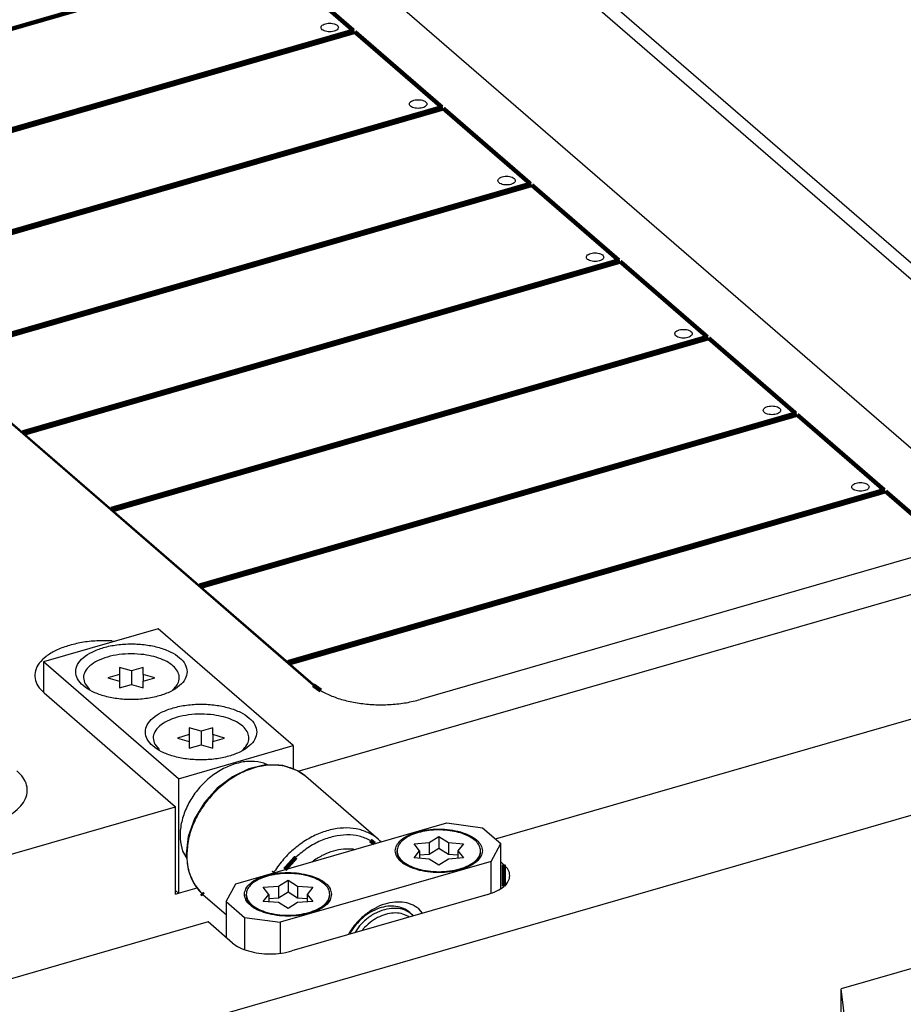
# Model space of a CAD drawing. Header units: inches. Extents: x 0 to 841, y 0 to 594.
# Tile 77 of 84: x 553 to 604, y 409 to 466. Entities that reach past the tile are written whole.
import ezdxf

# ---------------------------------------------------------------- set-up
doc = ezdxf.new("R2010")
doc.units = ezdxf.units.IN

# ---------------------------------------------------------------- blocks, each defined once
blk = doc.blocks.new('E8021-96570_pcb__1', base_point=(83.97, 163.499))
at = {"color": 3, "linetype": 'Continuous', "const_width": 0.25}
for points in [[(532.985, 459.706), (567.229, 469.591)], [(567.229, 469.591), (572.229, 465.261)], [(572.229, 465.261), (537.985, 455.376)], [(538.065, 455.307), (572.309, 465.192)], [(572.309, 465.192), (577.309, 460.862)], [(577.309, 460.862), (543.065, 450.977)], [(543.145, 450.907), (577.389, 460.793)], [(577.389, 460.793), (582.389, 456.462)], [(582.389, 456.462), (548.145, 446.577)], [(548.225, 446.508), (582.469, 456.393)], [(582.469, 456.393), (587.469, 452.063)], [(587.469, 452.063), (553.225, 442.178)], [(553.305, 442.109), (587.549, 451.994)], [(587.549, 451.994), (592.549, 447.664)], [(592.549, 447.664), (558.305, 437.778)], [(558.385, 437.709), (592.629, 447.594)], [(592.629, 447.594), (597.629, 443.264)], [(597.629, 443.264), (563.385, 433.379)], [(563.465, 433.31), (597.709, 443.195)], [(597.709, 443.195), (602.709, 438.865)], [(602.709, 438.865), (568.465, 428.98)], [(568.545, 428.91), (602.789, 438.795)], [(602.789, 438.795), (606.469, 435.608)]]:
    blk.add_lwpolyline(points, dxfattribs=at)
at = {"color": 3, "linetype": 'Continuous'}
for points in [[(570.363, 465.444), (570.37, 465.414), (570.386, 465.346), (570.487, 465.273), (570.618, 465.221), (570.778, 465.193), (570.947, 465.193), (571.107, 465.221), (571.24, 465.273), (571.334, 465.346), (571.375, 465.444), (571.334, 465.543), (571.24, 465.615), (571.107, 465.668), (570.947, 465.695), (570.778, 465.695), (570.618, 465.668), (570.487, 465.615), (570.386, 465.543), (570.37, 465.474), (570.363, 465.444)], [(575.443, 461.045), (575.45, 461.015), (575.466, 460.946), (575.567, 460.874), (575.698, 460.821), (575.858, 460.794), (576.027, 460.794), (576.187, 460.821), (576.32, 460.874), (576.414, 460.946), (576.455, 461.045), (576.414, 461.143), (576.32, 461.216), (576.187, 461.268), (576.027, 461.296), (575.858, 461.296), (575.698, 461.268), (575.567, 461.216), (575.466, 461.143), (575.45, 461.075), (575.443, 461.045)], [(580.523, 456.645), (580.53, 456.615), (580.546, 456.547), (580.647, 456.474), (580.778, 456.422), (580.938, 456.394), (581.107, 456.394), (581.267, 456.422), (581.4, 456.474), (581.494, 456.547), (581.535, 456.645), (581.494, 456.744), (581.4, 456.816), (581.267, 456.869), (581.107, 456.897), (580.938, 456.897), (580.778, 456.869), (580.647, 456.816), (580.546, 456.744), (580.53, 456.676), (580.523, 456.645)], [(585.603, 452.246), (585.61, 452.216), (585.626, 452.147), (585.727, 452.075), (585.858, 452.022), (586.018, 451.995), (586.187, 451.995), (586.347, 452.022), (586.48, 452.075), (586.574, 452.147), (586.615, 452.246), (586.574, 452.345), (586.48, 452.417), (586.347, 452.47), (586.187, 452.497), (586.018, 452.497), (585.858, 452.47), (585.727, 452.417), (585.626, 452.345), (585.61, 452.276), (585.603, 452.246)], [(590.683, 447.847), (590.69, 447.816), (590.706, 447.748), (590.807, 447.676), (590.938, 447.623), (591.098, 447.595), (591.267, 447.595), (591.427, 447.623), (591.56, 447.676), (591.654, 447.748), (591.695, 447.847), (591.654, 447.945), (591.56, 448.018), (591.427, 448.07), (591.267, 448.098), (591.098, 448.098), (590.938, 448.07), (590.807, 448.018), (590.706, 447.945), (590.69, 447.877), (590.683, 447.847)], [(595.763, 443.447), (595.77, 443.417), (595.786, 443.349), (595.887, 443.276), (596.018, 443.223), (596.178, 443.196), (596.347, 443.196), (596.507, 443.223), (596.64, 443.276), (596.734, 443.349), (596.775, 443.447), (596.734, 443.546), (596.64, 443.618), (596.507, 443.671), (596.347, 443.698), (596.178, 443.698), (596.018, 443.671), (595.887, 443.618), (595.786, 443.546), (595.77, 443.477), (595.763, 443.447)], [(600.843, 439.048), (600.85, 439.018), (600.866, 438.949), (600.967, 438.877), (601.098, 438.824), (601.258, 438.796), (601.427, 438.796), (601.587, 438.824), (601.72, 438.877), (601.814, 438.949), (601.855, 439.048), (601.814, 439.146), (601.72, 439.219), (601.587, 439.271), (601.427, 439.299), (601.258, 439.299), (601.098, 439.271), (600.967, 439.219), (600.866, 439.146), (600.85, 439.078), (600.843, 439.048)]]:
    blk.add_open_spline(points, degree=3, knots=[0, 0, 0, 0, 0.090666, 0.205523, 0.349779, 0.515635, 0.689283, 0.855139, 0.999394, 1.114251, 1.204917, 1.295583, 1.410441, 1.554696, 1.720552, 1.8942, 2.060056, 2.204311, 2.319168, 2.409834, 2.409834, 2.409834, 2.409834], dxfattribs=at)
blk = doc.blocks.new('E8021-26512__272', base_point=(600.24, 353.998))
at = {"color": 7, "linetype": 'Continuous'}
for p in [(618.946, 415.603), (600.24, 406.652), (600.776, 405.739)]:
    blk.add_line(p, (600.24, 410.203), dxfattribs=at)
blk = doc.blocks.new('E8021-66412_MUXIP01_6', base_point=(600.24, 353.998))
blk.add_blockref('E8021-26512__272', (600.24, 353.998))
blk = doc.blocks.new('E8021-24170', base_point=(48.856, 135.123))
at = {"color": 7, "linetype": 'Continuous'}
for p, q in [((570.343, 481.287), (616.683, 441.155)), ((569.91, 480.729), (616.25, 440.597)), ((609.687, 436.538), (569.91, 470.986)), ((523.577, 467.787), (569.917, 427.655)), ((524.01, 467.479), (570.35, 427.347)), ((615.036, 438.082), (576.064, 426.832)), ((569.054, 422.706), (607.044, 433.673)), ((558.359, 430.2), (558.559, 430.184)), ((554.46, 427.211), (562.01, 420.673)), ((580.386, 418.818), (607.458, 426.634)), ((612.258, 422.477), (525.093, 397.314)), ((523.905, 409.673), (562.01, 420.673)), ((562.01, 415.65), (562.01, 420.673)), ((580.686, 417.5), (580.869, 417.341)), ((562.183, 415.7), (563.249, 416.008)), ((562.01, 415.65), (562.183, 415.7)), ((579.953, 415.634), (568.695, 412.384)), ((563.88, 414.054), (530.105, 404.304)), ((565.28, 412.841), (563.88, 414.054))]:
    blk.add_line(p, q, dxfattribs=at)
at = {"color": 3, "linetype": 'Continuous', "const_width": 0.25}
for points in [[(569.917, 427.655), (570.35, 427.347)], [(580.869, 417.341), (580.869, 416.092)]]:
    blk.add_lwpolyline(points, dxfattribs=at)
at = {"color": 7, "linetype": 'Continuous'}
for points, knots in [([(558.359, 430.2), (558.065, 430.206), (557.484, 430.219), (556.634, 430.12), (555.844, 429.938), (555.152, 429.675), (554.586, 429.342), (554.172, 428.951), (553.933, 428.507), (553.905, 428.032), (554.093, 427.573), (554.332, 427.338), (554.46, 427.211)], [0, 0, 0, 0, 0.879497, 1.742903, 2.559831, 3.304231, 3.957982, 4.515977, 4.993682, 5.433918, 5.897327, 6.433069, 6.433069, 6.433069, 6.433069]), ([(569.917, 427.655), (570.085, 427.529), (570.442, 427.26), (571.094, 426.973), (571.838, 426.742), (572.659, 426.591), (573.523, 426.52), (574.397, 426.536), (575.251, 426.628), (575.798, 426.765), (576.064, 426.832)], [0, 0, 0, 0, 0.626553, 1.337509, 2.122011, 2.962117, 3.835449, 4.717249, 5.582177, 6.406061, 6.406061, 6.406061, 6.406061]), ([(551.244, 419.667), (551.486, 419.745), (551.945, 419.894), (552.55, 420.214), (553.027, 420.584), (553.355, 421.002), (553.515, 421.458), (553.481, 421.927), (553.266, 422.376), (553.022, 422.613), (552.891, 422.74)], [0, 0, 0, 0, 0.761693, 1.445276, 2.043024, 2.559714, 3.018011, 3.459795, 3.933762, 4.475942, 4.475942, 4.475942, 4.475942]), ([(579.953, 415.634), (580.129, 415.692), (580.455, 415.802), (580.86, 416.057), (581.133, 416.361), (581.235, 416.715), (581.135, 417.074), (580.962, 417.248), (580.869, 417.341)], [0, 0, 0, 0, 0.554566, 1.028766, 1.420254, 1.754805, 2.089356, 2.480844, 2.480844, 2.480844, 2.480844]), ([(565.28, 412.841), (565.409, 412.749), (565.689, 412.548), (566.212, 412.365), (566.807, 412.242), (567.445, 412.204), (568.084, 412.238), (568.495, 412.336), (568.695, 412.384)], [0, 0, 0, 0, 0.4742, 1.028766, 1.644514, 2.292962, 2.941409, 3.557157, 3.557157, 3.557157, 3.557157])]:
    blk.add_open_spline(points, degree=3, knots=knots, dxfattribs=at)
blk = doc.blocks.new('0515-2680_7', base_point=(566.069, 414.438))
at = {"color": 7, "linetype": 'Continuous'}
for p, q in [((567.919, 416.114), (568.469, 416.461)), ((568.469, 416.461), (568.469, 415.768)), ((568.469, 416.461), (569.019, 416.114)), ((567.044, 416.049), (567.919, 416.114)), ((567.369, 415.638), (567.044, 416.049)), ((567.919, 416.114), (567.919, 415.422)), ((569.019, 416.114), (569.019, 415.422)), ((569.019, 416.114), (569.894, 416.049)), ((569.894, 416.049), (569.569, 415.638)), ((566.069, 415.551), (566.069, 415.638)), ((567.044, 415.227), (567.369, 415.638)), ((567.369, 415.638), (567.369, 415.203)), ((567.919, 415.422), (567.369, 415.381)), ((568.469, 415.768), (567.919, 415.422)), ((569.019, 415.422), (568.469, 415.768)), ((569.569, 415.381), (569.019, 415.422)), ((569.569, 415.638), (569.894, 415.227)), ((569.569, 415.638), (569.569, 415.203)), ((570.869, 415.551), (570.869, 415.638)), ((566.391, 414.952), (566.473, 414.887)), ((567.919, 415.162), (567.044, 415.227)), ((568.469, 414.815), (567.919, 415.162)), ((569.019, 415.162), (568.469, 414.815)), ((569.894, 415.227), (569.019, 415.162))]:
    blk.add_line(p, q, dxfattribs=at)
for points, knots in [([(568.968, 416.812), (568.791, 416.825), (568.438, 416.85), (567.915, 416.815), (567.418, 416.728), (566.971, 416.588), (566.593, 416.403), (566.307, 416.179), (566.109, 415.923), (566.082, 415.729), (566.069, 415.638)], [0, 0, 0, 0, 0.531045, 1.06093, 1.570275, 2.041582, 2.461274, 2.822414, 3.128816, 3.400184, 3.400184, 3.400184, 3.400184]), ([(570.869, 415.638), (570.856, 415.731), (570.827, 415.929), (570.621, 416.19), (570.325, 416.416), (569.934, 416.601), (569.474, 416.741), (569.141, 416.788), (568.968, 416.812)], [0, 0, 0, 0, 0.276861, 0.59069, 0.961826, 1.393645, 1.878208, 2.400664, 2.400664, 2.400664, 2.400664]), ([(566.069, 415.638), (566.087, 415.53), (566.127, 415.297), (566.403, 415.005), (566.787, 414.763), (567.285, 414.579), (567.857, 414.464), (568.469, 414.425), (569.082, 414.464), (569.654, 414.579), (570.151, 414.763), (570.536, 415.005), (570.811, 415.297), (570.851, 415.531), (570.869, 415.638)], [0, 0, 0, 0, 0.321854, 0.697137, 1.152369, 1.684752, 2.275871, 2.898382, 3.520893, 4.112012, 4.644396, 5.099629, 5.475458, 5.796628, 5.796628, 5.796628, 5.796628]), ([(566.069, 415.551), (566.075, 415.488), (566.086, 415.355), (566.152, 415.24), (566.187, 415.181)], [0, 0, 0, 0, 0.1900325, 0.3931446, 0.3931446, 0.3931446, 0.3931446]), ([(570.548, 414.952), (570.64, 415.041), (570.813, 415.208), (570.851, 415.443), (570.869, 415.551)], [0, 0, 0, 0, 0.3758323, 0.6970039, 0.6970039, 0.6970039, 0.6970039]), ([(566.187, 415.181), (566.215, 415.14), (566.275, 415.057), (566.351, 414.988), (566.391, 414.952)], [0, 0, 0, 0, 0.1478352, 0.307622, 0.307622, 0.307622, 0.307622])]:
    blk.add_open_spline(points, degree=3, knots=knots, dxfattribs=at)
blk = doc.blocks.new('1410-1581_5', base_point=(562.612, 414.474))
at = {"color": 7, "linetype": 'Continuous'}
for p, q in [((566.223, 422.852), (565.273, 422.393)), ((567.007, 423.034), (566.223, 422.852)), ((567.173, 423.071), (567.007, 423.034)), ((567.931, 423.048), (567.173, 423.071)), ((568.15, 423.034), (567.931, 423.048)), ((568.162, 423.032), (568.15, 423.034)), ((568.966, 422.759), (568.162, 423.032)), ((569.006, 422.739), (568.966, 422.759)), ((569.495, 422.412), (569.006, 422.739)), ((565.273, 422.393), (564.403, 421.732)), ((573.67, 418.796), (569.495, 422.412)), ((564.403, 421.732), (563.664, 420.907)), ((563.664, 420.907), (563.099, 419.967)), ((563.099, 419.967), (562.741, 418.966)), ((562.741, 418.966), (562.612, 417.96)), ((573.67, 418.796), (573.744, 418.72)), ((573.744, 418.72), (573.783, 418.688)), ((573.819, 418.655), (573.771, 418.704)), ((573.783, 418.688), (573.815, 418.654)), ((562.612, 417.96), (562.738, 417.038)), ((562.738, 417.038), (562.745, 417.01)), ((562.745, 417.01), (562.858, 416.737)), ((562.858, 416.737), (563.059, 416.278)), ((563.059, 416.278), (563.119, 416.178)), ((563.119, 416.178), (563.463, 415.752)), ((563.463, 415.752), (563.512, 415.695)), ((563.512, 415.695), (563.603, 415.608)), ((563.603, 415.608), (564.913, 414.474))]:
    blk.add_line(p, q, dxfattribs=at)
at = {"color": 3, "linetype": 'Continuous', "const_width": 0.25}
for points in [[(573.439, 418.545), (573.193, 418.736)], [(568.925, 417.773), (568.284, 417.057)], [(567.677, 416.944), (567.636, 416.87)], [(563.502, 415.701), (563.603, 415.608)]]:
    blk.add_lwpolyline(points, dxfattribs=at)
at = {"color": 3, "linetype": 'Continuous'}
for points, knots in [([(568.979, 422.758), (568.736, 422.856), (568.237, 423.058), (567.394, 423.089), (566.523, 422.933), (565.655, 422.578), (564.834, 422.05), (564.098, 421.373), (563.481, 420.581), (563.019, 419.71), (562.714, 418.804), (562.672, 418.186), (562.652, 417.885)], [0, 0, 0, 0, 0.780379, 1.605627, 2.486146, 3.420572, 4.397903, 5.400469, 6.407018, 7.395756, 8.347364, 9.248075, 9.248075, 9.248075, 9.248075]), ([(573.208, 419.114), (572.998, 419.207), (572.567, 419.398), (571.838, 419.475), (571.076, 419.403), (570.302, 419.172), (569.545, 418.796), (568.837, 418.286), (568.195, 417.671), (567.85, 417.187), (567.677, 416.944)], [0, 0, 0, 0, 0.686799, 1.406148, 2.167393, 2.972455, 3.816655, 4.690203, 5.579877, 6.470687, 6.470687, 6.470687, 6.470687]), ([(573.193, 418.736), (572.985, 418.827), (572.559, 419.014), (571.836, 419.075), (571.082, 418.983), (570.322, 418.725), (569.582, 418.326), (569.146, 417.959), (568.925, 417.773)], [0, 0, 0, 0, 0.676587, 1.387647, 2.142741, 2.942917, 3.781864, 4.64779, 4.64779, 4.64779, 4.64779]), ([(562.652, 417.885), (562.658, 417.725), (562.669, 417.41), (562.764, 416.954), (562.911, 416.527), (563.06, 416.272), (563.134, 416.147)], [0, 0, 0, 0, 0.48055, 0.943975, 1.39206, 1.827788, 1.827788, 1.827788, 1.827788])]:
    blk.add_open_spline(points, degree=3, knots=knots, dxfattribs=at)
at = {"color": 7, "linetype": 'Continuous'}
for points, knots in [([(569.495, 422.412), (569.415, 422.477), (569.253, 422.608), (569.071, 422.708), (568.979, 422.758)], [0, 0, 0, 0, 0.3104334, 0.6228833, 0.6228833, 0.6228833, 0.6228833]), ([(573.67, 418.796), (573.598, 418.855), (573.453, 418.974), (573.29, 419.067), (573.208, 419.114)], [0, 0, 0, 0, 0.2800987, 0.5616823, 0.5616823, 0.5616823, 0.5616823]), ([(563.134, 416.147), (563.19, 416.067), (563.3, 415.908), (563.435, 415.769), (563.502, 415.701)], [0, 0, 0, 0, 0.2908341, 0.5793119, 0.5793119, 0.5793119, 0.5793119])]:
    blk.add_open_spline(points, degree=3, knots=knots, dxfattribs=at)
blk = doc.blocks.new('0515-2034_5', base_point=(556.693, 427.373))
at = {"color": 7, "linetype": 'Continuous'}
for p, q in [((558.799, 428.276), (558.124, 428.082)), ((559.474, 428.471), (558.799, 428.666)), ((558.799, 428.666), (558.799, 428.276)), ((558.799, 428.276), (558.799, 427.887)), ((560.149, 428.666), (559.474, 428.471)), ((559.474, 428.471), (559.474, 427.692)), ((560.149, 428.276), (560.149, 428.666)), ((560.149, 428.276), (560.149, 427.887)), ((560.824, 428.082), (560.149, 428.276)), ((556.818, 427.726), (557.074, 427.416)), ((558.124, 428.082), (558.799, 427.887)), ((558.799, 427.887), (558.799, 427.497)), ((558.799, 427.497), (559.474, 427.692)), ((559.474, 427.692), (560.149, 427.497)), ((560.149, 427.887), (560.824, 428.082)), ((560.149, 427.497), (560.149, 427.887)), ((561.829, 427.373), (561.856, 427.394))]:
    blk.add_line(p, q, dxfattribs=at)
for points, knots in [([(560.186, 429.41), (559.949, 429.432), (559.475, 429.476), (558.772, 429.426), (558.116, 429.295), (557.548, 429.084), (557.101, 428.807), (556.804, 428.473), (556.683, 428.078), (556.773, 427.843), (556.818, 427.726)], [0, 0, 0, 0, 0.713292, 1.426584, 2.103906, 2.713929, 3.235548, 3.666186, 4.034191, 4.402196, 4.402196, 4.402196, 4.402196]), ([(561.856, 427.394), (561.947, 427.484), (562.117, 427.652), (562.243, 427.984), (562.208, 428.324), (562.016, 428.637), (561.699, 428.91), (561.273, 429.136), (560.758, 429.314), (560.382, 429.377), (560.186, 429.41)], [0, 0, 0, 0, 0.381654, 0.710706, 1.026129, 1.374153, 1.784887, 2.266988, 2.813923, 3.409814, 3.409814, 3.409814, 3.409814])]:
    blk.add_open_spline(points, degree=3, knots=knots, dxfattribs=at)
blk = doc.blocks.new('N2605-21220_4', base_point=(564.913, 412.25))
at = {"color": 7, "linetype": 'Continuous'}
for p, q in [((565.462, 416.242), (577.586, 419.742)), ((577.586, 419.742), (579.636, 419.468)), ((579.636, 419.468), (580.686, 418.558)), ((572.22, 418.228), (572.301, 418.216)), ((580.136, 417.534), (580.686, 418.558)), ((580.686, 415.956), (580.686, 418.558)), ((580.136, 417.534), (568.012, 414.034)), ((569.848, 417.508), (569.929, 417.567)), ((580.136, 415.693), (580.136, 417.534)), ((564.913, 415.218), (565.462, 416.242)), ((564.913, 415.218), (565.963, 414.308)), ((564.913, 415.218), (564.913, 413.159)), ((576.2, 414.55), (575.979, 414.81)), ((565.963, 414.308), (568.012, 414.034)), ((565.963, 414.308), (565.963, 412.46)), ((568.012, 414.034), (568.012, 412.25)), ((571.928, 413.337), (571.918, 413.314)), ((572.035, 413.413), (571.993, 413.336))]:
    blk.add_line(p, q, dxfattribs=at)
for points, knots in [([(579.629, 418.138), (579.61, 418.25), (579.569, 418.493), (579.282, 418.798), (578.882, 419.05), (578.363, 419.241), (577.768, 419.361), (577.129, 419.402), (576.491, 419.361), (575.895, 419.241), (575.378, 419.05), (574.973, 418.798), (574.7, 418.493), (574.597, 418.138), (574.7, 417.783), (574.973, 417.479), (575.378, 417.227), (575.895, 417.035), (576.491, 416.915), (577.129, 416.874), (577.768, 416.915), (578.363, 417.035), (578.882, 417.227), (579.282, 417.479), (579.569, 417.783), (579.61, 418.026), (579.629, 418.138)], [0, 0, 0, 0, 0.334551, 0.726039, 1.200239, 1.754805, 2.370553, 3.019001, 3.667449, 4.283197, 4.837763, 5.311962, 5.703451, 6.038002, 6.372553, 6.764041, 7.238241, 7.792807, 8.408555, 9.057003, 9.70545, 10.321198, 10.875764, 11.349964, 11.741453, 12.076003, 12.076003, 12.076003, 12.076003]), ([(572.22, 418.228), (572.032, 418.238), (571.646, 418.258), (571.059, 418.134), (570.473, 417.913), (570.112, 417.683), (569.929, 417.567)], [0, 0, 0, 0, 0.561928, 1.156286, 1.781994, 2.433787, 2.433787, 2.433787, 2.433787]), ([(570.969, 415.638), (570.95, 415.75), (570.909, 415.993), (570.622, 416.298), (570.222, 416.55), (569.703, 416.741), (569.107, 416.861), (568.469, 416.902), (567.831, 416.861), (567.235, 416.741), (566.718, 416.55), (566.313, 416.298), (566.04, 415.993), (565.937, 415.638), (566.04, 415.283), (566.313, 414.979), (566.718, 414.727), (567.235, 414.535), (567.831, 414.415), (568.469, 414.374), (569.107, 414.415), (569.703, 414.535), (570.222, 414.727), (570.622, 414.979), (570.909, 415.283), (570.95, 415.526), (570.969, 415.638)], [0, 0, 0, 0, 0.334551, 0.726039, 1.200239, 1.754805, 2.370553, 3.019001, 3.667449, 4.283197, 4.837763, 5.311962, 5.703451, 6.038002, 6.372553, 6.764041, 7.238241, 7.792807, 8.408555, 9.057003, 9.70545, 10.321198, 10.875764, 11.349964, 11.741453, 12.076003, 12.076003, 12.076003, 12.076003]), ([(575.979, 414.81), (575.836, 414.903), (575.545, 415.094), (575.013, 415.208), (574.446, 415.194), (573.862, 415.043), (573.291, 414.767), (572.761, 414.379), (572.289, 413.902), (572.048, 413.525), (571.928, 413.337)], [0, 0, 0, 0, 0.507997, 1.036948, 1.599029, 2.198477, 2.832039, 3.490669, 4.161564, 4.830213, 4.830213, 4.830213, 4.830213]), ([(575.461, 414.6), (575.343, 414.684), (575.104, 414.856), (574.658, 414.967), (574.18, 414.967), (573.684, 414.848), (573.197, 414.621), (572.745, 414.295), (572.342, 413.893), (572.138, 413.573), (572.035, 413.413)], [0, 0, 0, 0, 0.429954, 0.876183, 1.350201, 1.856482, 2.39268, 2.951107, 3.520601, 4.088392, 4.088392, 4.088392, 4.088392])]:
    blk.add_open_spline(points, degree=3, knots=knots, dxfattribs=at)
blk = doc.blocks.new('N2605-23796_4', base_point=(554.433, 413.426))
at = {"color": 7, "linetype": 'Continuous'}
for p, q in [((561.015, 430.893), (554.433, 428.993)), ((568.765, 424.182), (561.015, 430.893)), ((562.183, 422.282), (554.433, 428.993)), ((554.433, 428.993), (554.433, 427.237)), ((562.183, 422.282), (568.765, 424.182)), ((568.765, 424.182), (568.765, 422.828)), ((567.282, 423.074), (567.076, 423.178)), ((562.183, 422.282), (562.183, 415.7)), ((562.412, 418.112), (562.649, 417.69)), ((562.01, 415.85), (562.183, 415.7)), ((562.183, 415.7), (563.249, 416.008)), ((575.424, 414.326), (575.355, 414.388)), ((575.461, 414.599), (575.611, 414.469)), ((575.675, 414.398), (575.611, 414.469)), ((572.583, 413.836), (572.305, 413.426)), ((572.794, 413.649), (572.725, 413.547))]:
    blk.add_line(p, q, dxfattribs=at)
for points, knots in [([(562.674, 428.428), (562.65, 428.571), (562.597, 428.882), (562.23, 429.272), (561.717, 429.595), (561.054, 429.84), (560.291, 429.993), (559.474, 430.046), (558.658, 429.993), (557.894, 429.84), (557.233, 429.595), (556.714, 429.272), (556.365, 428.882), (556.233, 428.428), (556.365, 427.973), (556.714, 427.584), (557.233, 427.261), (557.894, 427.016), (558.658, 426.863), (559.474, 426.81), (560.291, 426.863), (561.054, 427.016), (561.717, 427.261), (562.23, 427.584), (562.597, 427.973), (562.65, 428.285), (562.674, 428.428)], [0, 0, 0, 0, 0.428225, 0.92933, 1.536306, 2.24615, 3.034308, 3.864321, 4.694334, 5.482492, 6.192336, 6.799312, 7.300417, 7.728642, 8.156867, 8.657972, 9.264948, 9.974793, 10.76295, 11.592963, 12.422976, 13.211134, 13.920978, 14.527954, 15.029059, 15.457284, 15.457284, 15.457284, 15.457284]), ([(566.674, 424.964), (566.65, 425.107), (566.597, 425.418), (566.23, 425.808), (565.717, 426.131), (565.054, 426.375), (564.291, 426.529), (563.474, 426.582), (562.658, 426.529), (561.894, 426.375), (561.233, 426.131), (560.714, 425.808), (560.365, 425.418), (560.233, 424.964), (560.365, 424.509), (560.714, 424.12), (561.233, 423.797), (561.894, 423.552), (562.658, 423.398), (563.474, 423.346), (564.291, 423.398), (565.054, 423.552), (565.717, 423.797), (566.23, 424.12), (566.597, 424.509), (566.65, 424.82), (566.674, 424.964)], [0, 0, 0, 0, 0.428225, 0.92933, 1.536306, 2.24615, 3.034308, 3.864321, 4.694334, 5.482492, 6.192336, 6.799312, 7.300417, 7.728642, 8.156867, 8.657972, 9.264948, 9.974793, 10.76295, 11.592963, 12.422976, 13.211134, 13.920978, 14.527954, 15.029059, 15.457284, 15.457284, 15.457284, 15.457284]), ([(567.076, 423.178), (566.843, 423.224), (566.358, 423.318), (565.593, 423.205), (564.83, 422.926), (564.105, 422.475), (563.456, 421.886), (562.921, 421.189), (562.525, 420.42), (562.299, 419.625), (562.234, 418.839), (562.354, 418.349), (562.412, 418.112)], [0, 0, 0, 0, 0.710315, 1.470779, 2.282663, 3.136431, 4.015017, 4.897325, 5.761681, 6.589265, 7.3676, 8.093977, 8.093977, 8.093977, 8.093977]), ([(575.611, 414.469), (575.476, 414.564), (575.201, 414.756), (574.68, 414.854), (574.128, 414.809), (573.568, 414.612), (573.032, 414.29), (572.734, 413.989), (572.583, 413.836)], [0, 0, 0, 0, 0.48778, 0.998789, 1.547819, 2.137948, 2.761871, 3.405095, 3.405095, 3.405095, 3.405095]), ([(575.355, 414.388), (575.228, 414.444), (574.967, 414.558), (574.521, 414.58), (574.06, 414.499), (573.601, 414.308), (573.164, 414.027), (572.918, 413.776), (572.794, 413.649)], [0, 0, 0, 0, 0.411869, 0.847689, 1.313773, 1.809466, 2.328423, 2.860425, 2.860425, 2.860425, 2.860425])]:
    blk.add_open_spline(points, degree=3, knots=knots, dxfattribs=at)
blk = doc.blocks.new('0515-2034', base_point=(560.693, 423.909))
at = {"color": 7, "linetype": 'Continuous'}
for p, q in [((563.474, 425.007), (562.799, 425.202)), ((562.799, 425.202), (562.799, 424.812)), ((564.149, 425.202), (563.474, 425.007)), ((563.474, 425.007), (563.474, 424.228)), ((564.149, 424.812), (564.149, 425.202)), ((562.799, 424.812), (562.124, 424.617)), ((562.124, 424.617), (562.799, 424.423)), ((562.799, 424.812), (562.799, 424.423)), ((562.799, 424.423), (562.799, 424.033)), ((564.149, 424.812), (564.149, 424.423)), ((564.824, 424.617), (564.149, 424.812)), ((564.149, 424.423), (564.824, 424.617)), ((564.149, 424.033), (564.149, 424.423)), ((560.818, 424.262), (561.074, 423.952)), ((562.799, 424.033), (563.474, 424.228)), ((563.474, 424.228), (564.149, 424.033)), ((565.829, 423.909), (565.856, 423.93))]:
    blk.add_line(p, q, dxfattribs=at)
for points, knots in [([(564.186, 425.946), (563.949, 425.968), (563.475, 426.012), (562.772, 425.962), (562.116, 425.831), (561.548, 425.62), (561.101, 425.342), (560.804, 425.009), (560.683, 424.614), (560.773, 424.379), (560.818, 424.262)], [0, 0, 0, 0, 0.713292, 1.426585, 2.103907, 2.71393, 3.23555, 3.666188, 4.034193, 4.402199, 4.402199, 4.402199, 4.402199]), ([(565.856, 423.93), (565.947, 424.02), (566.117, 424.188), (566.243, 424.52), (566.208, 424.86), (566.016, 425.173), (565.699, 425.446), (565.273, 425.672), (564.758, 425.849), (564.382, 425.913), (564.186, 425.946)], [0, 0, 0, 0, 0.381654, 0.710706, 1.026129, 1.374153, 1.784887, 2.266988, 2.813922, 3.409813, 3.409813, 3.409813, 3.409813])]:
    blk.add_open_spline(points, degree=3, knots=knots, dxfattribs=at)
blk = doc.blocks.new('0515-2680_8', base_point=(574.729, 416.938))
at = {"color": 7, "linetype": 'Continuous'}
for p, q in [((576.579, 418.614), (577.129, 418.961)), ((577.129, 418.961), (577.129, 418.268)), ((577.129, 418.961), (577.679, 418.614)), ((574.729, 418.051), (574.729, 418.138)), ((575.705, 418.549), (576.579, 418.614)), ((576.029, 418.138), (575.705, 418.549)), ((575.705, 417.727), (576.029, 418.138)), ((576.029, 418.138), (576.029, 417.703)), ((576.579, 418.614), (576.579, 417.922)), ((577.129, 418.268), (576.579, 417.922)), ((577.679, 417.922), (577.129, 418.268)), ((577.679, 418.614), (577.679, 417.922)), ((577.679, 418.614), (578.554, 418.549)), ((578.554, 418.549), (578.229, 418.138)), ((578.229, 418.138), (578.554, 417.727)), ((578.229, 418.138), (578.229, 417.703)), ((579.529, 418.051), (579.529, 418.138)), ((576.579, 417.662), (575.705, 417.727)), ((576.579, 417.922), (576.029, 417.881)), ((577.129, 417.315), (576.579, 417.662)), ((577.679, 417.662), (577.129, 417.315)), ((578.229, 417.881), (577.679, 417.922)), ((578.554, 417.727), (577.679, 417.662)), ((575.051, 417.452), (575.133, 417.388))]:
    blk.add_line(p, q, dxfattribs=at)
for points, knots in [([(577.628, 419.312), (577.452, 419.325), (577.099, 419.35), (576.575, 419.315), (576.078, 419.228), (575.631, 419.088), (575.254, 418.903), (574.967, 418.679), (574.769, 418.423), (574.742, 418.229), (574.729, 418.138)], [0, 0, 0, 0, 0.531047, 1.060933, 1.57028, 2.041589, 2.46128, 2.822421, 3.128823, 3.400191, 3.400191, 3.400191, 3.400191]), ([(579.529, 418.138), (579.516, 418.231), (579.488, 418.429), (579.282, 418.69), (578.985, 418.916), (578.594, 419.101), (578.134, 419.241), (577.801, 419.288), (577.628, 419.312)], [0, 0, 0, 0, 0.276861, 0.590691, 0.961828, 1.393648, 1.878213, 2.400671, 2.400671, 2.400671, 2.400671]), ([(574.729, 418.138), (574.748, 418.03), (574.787, 417.797), (575.063, 417.505), (575.447, 417.263), (575.945, 417.079), (576.517, 416.964), (577.129, 416.925), (577.742, 416.964), (578.314, 417.079), (578.812, 417.263), (579.196, 417.505), (579.471, 417.797), (579.511, 418.031), (579.529, 418.138)], [0, 0, 0, 0, 0.32185, 0.697137, 1.152368, 1.68475, 2.275867, 2.898376, 3.520885, 4.112002, 4.644385, 5.099616, 5.475445, 5.796614, 5.796614, 5.796614, 5.796614]), ([(574.729, 418.051), (574.735, 417.988), (574.747, 417.855), (574.813, 417.74), (574.847, 417.681)], [0, 0, 0, 0, 0.1900329, 0.3931453, 0.3931453, 0.3931453, 0.3931453]), ([(574.847, 417.681), (574.876, 417.64), (574.936, 417.557), (575.011, 417.488), (575.051, 417.452)], [0, 0, 0, 0, 0.1478364, 0.3076247, 0.3076247, 0.3076247, 0.3076247]), ([(579.208, 417.452), (579.301, 417.541), (579.473, 417.708), (579.512, 417.943), (579.529, 418.051)], [0, 0, 0, 0, 0.3758246, 0.6969903, 0.6969903, 0.6969903, 0.6969903])]:
    blk.add_open_spline(points, degree=3, knots=knots, dxfattribs=at)
blk = doc.blocks.new('E8021-64170', base_point=(48.856, 135.123))
for name, p in [('E8021-24170', (48.856, 135.123)), ('N2605-23796_4', (554.433, 413.426)), ('0515-2034_5', (556.693, 427.373)), ('0515-2034', (560.693, 423.909)), ('1410-1581_5', (562.612, 414.474)), ('N2605-21220_4', (564.913, 412.25)), ('0515-2680_8', (574.729, 416.938)), ('0515-2680_7', (566.069, 414.438))]:
    blk.add_blockref(name, p)
blk = doc.blocks.new('E8021-96570__289', base_point=(48.856, 135.123))
for name, p in [('E8021-64170', (48.856, 135.123)), ('E8021-96570_pcb__1', (83.97, 163.499)), ('E8021-66412_MUXIP01_6', (600.24, 353.998))]:
    blk.add_blockref(name, p)
blk = doc.blocks.new('Gen1', base_point=(425.6, 319.556))
blk.add_blockref('E8021-96570__289', (48.856, 135.123))

msp = doc.modelspace()

# ---------------------------------------------------------------- block references
msp.add_blockref('Gen1', (425.6, 319.556))

doc.saveas('drawing.dxf')
